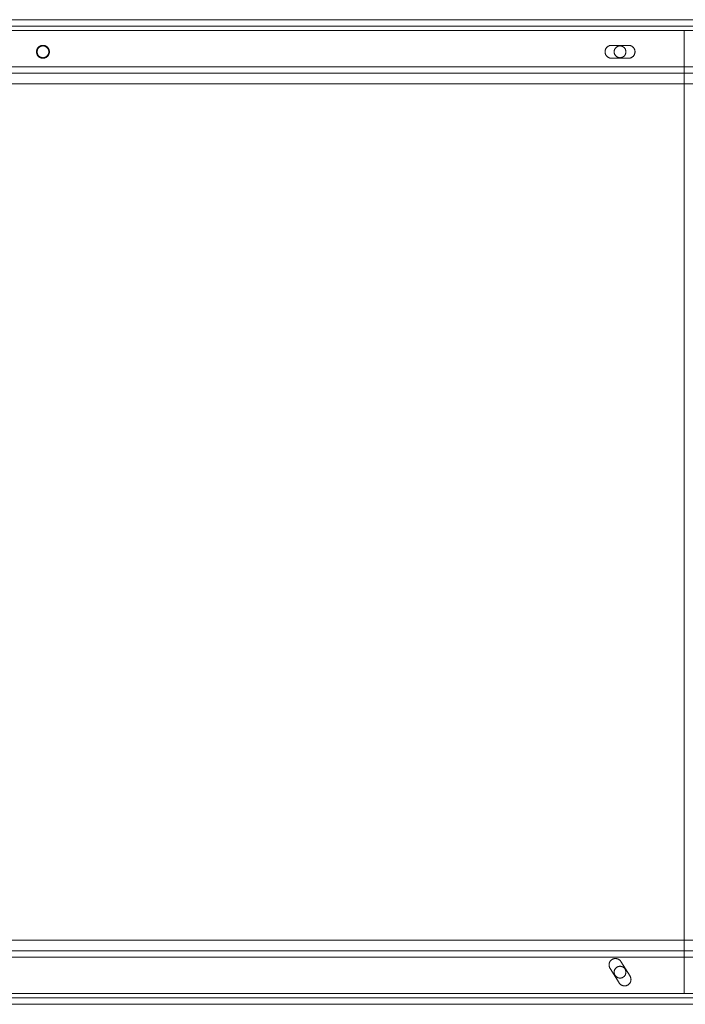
# Model space of a CAD drawing. Header units: millimetres. Extents: x -4395 to 65662, y -65530 to 6847.
# Tile 30 of 256: x 1839 to 2150, y -59210 to -58750. Entities that reach past the tile are written whole.
import ezdxf

# ---------------------------------------------------------------- set-up
doc = ezdxf.new("R2010")
doc.units = ezdxf.units.MM
doc.layers.add('R33_DET_superior_C05', color=7, linetype='Continuous', lineweight=0)

msp = doc.modelspace()

# ---------------------------------------------------------------- linework, layer by layer
at = {"layer": 'R33_DET_superior_C05'}
for p, q in [((360, -58750), (2740, -58750)), ((350, -58755), (2750, -58755)), ((360, -58753), (2740, -58753)), ((360, -58755), (2740, -58755)), ((1550.5, -58755), (2149.75, -58755)), ((2149.75, -59205), (2149.75, -58755)), ((1847.129, -58764.85), (1847.125, -58765)), ((1847.14, -58764.701), (1847.129, -58764.85)), ((1847.159, -58764.553), (1847.14, -58764.701)), ((1847.184, -58764.406), (1847.159, -58764.553)), ((1847.218, -58764.26), (1847.184, -58764.406)), ((1847.258, -58764.116), (1847.218, -58764.26)), ((1847.306, -58763.974), (1847.258, -58764.116)), ((1847.361, -58763.835), (1847.306, -58763.974)), ((1847.422, -58763.698), (1847.361, -58763.835)), ((1847.378, -58764.863), (1847.375, -58765)), ((1847.389, -58764.726), (1847.378, -58764.863)), ((1847.406, -58764.59), (1847.389, -58764.726)), ((1847.43, -58764.455), (1847.406, -58764.59)), ((1847.49, -58763.565), (1847.422, -58763.698)), ((1847.46, -58764.321), (1847.43, -58764.455)), ((1847.497, -58764.189), (1847.46, -58764.321)), ((1847.565, -58763.436), (1847.49, -58763.565)), ((1847.541, -58764.059), (1847.497, -58764.189)), ((1847.591, -58763.932), (1847.541, -58764.059)), ((1847.646, -58763.31), (1847.565, -58763.436)), ((1847.647, -58763.807), (1847.591, -58763.932)), ((1847.734, -58763.189), (1847.646, -58763.31)), ((1847.71, -58763.685), (1847.647, -58763.807)), ((1847.778, -58763.566), (1847.71, -58763.685)), ((1847.827, -58763.072), (1847.734, -58763.189)), ((1847.853, -58763.451), (1847.778, -58763.566)), ((1847.926, -58762.959), (1847.827, -58763.072)), ((1847.933, -58763.34), (1847.853, -58763.451)), ((1848.03, -58762.852), (1847.926, -58762.959)), ((1848.018, -58763.232), (1847.933, -58763.34)), ((1848.109, -58763.13), (1848.018, -58763.232)), ((1848.14, -58762.751), (1848.03, -58762.852)), ((1848.205, -58763.031), (1848.109, -58763.13)), ((1848.255, -58762.655), (1848.14, -58762.751)), ((1848.305, -58762.938), (1848.205, -58763.031)), ((1848.374, -58762.564), (1848.255, -58762.655)), ((1848.41, -58762.85), (1848.305, -58762.938)), ((1848.497, -58762.48), (1848.374, -58762.564)), ((1848.52, -58762.767), (1848.41, -58762.85)), ((1848.625, -58762.402), (1848.497, -58762.48)), ((1848.633, -58762.69), (1848.52, -58762.767)), ((1848.756, -58762.33), (1848.625, -58762.402)), ((1848.75, -58762.618), (1848.633, -58762.69)), ((1848.87, -58762.553), (1848.75, -58762.618)), ((1848.891, -58762.265), (1848.756, -58762.33)), ((1848.994, -58762.493), (1848.87, -58762.553)), ((1849.029, -58762.207), (1848.891, -58762.265)), ((1849.12, -58762.44), (1848.994, -58762.493)), ((1849.17, -58762.156), (1849.029, -58762.207)), ((1849.249, -58762.393), (1849.12, -58762.44)), ((1849.312, -58762.112), (1849.17, -58762.156)), ((1849.38, -58762.353), (1849.249, -58762.393)), ((1849.457, -58762.075), (1849.312, -58762.112)), ((1849.513, -58762.319), (1849.38, -58762.353)), ((1849.604, -58762.046), (1849.457, -58762.075)), ((1849.647, -58762.292), (1849.513, -58762.319)), ((1849.752, -58762.023), (1849.604, -58762.046)), ((1849.783, -58762.271), (1849.647, -58762.292)), ((1849.901, -58762.008), (1849.752, -58762.023)), ((1849.919, -58762.258), (1849.783, -58762.271)), ((1850.05, -58762.001), (1849.901, -58762.008)), ((1850.056, -58762.251), (1849.919, -58762.258)), ((1850.2, -58762.001), (1850.05, -58762.001)), ((1850.194, -58762.251), (1850.056, -58762.251)), ((1850.331, -58762.258), (1850.194, -58762.251)), ((1850.349, -58762.008), (1850.2, -58762.001)), ((1850.467, -58762.271), (1850.331, -58762.258)), ((1850.498, -58762.023), (1850.349, -58762.008)), ((1850.603, -58762.292), (1850.467, -58762.271)), ((1850.646, -58762.046), (1850.498, -58762.023)), ((1850.737, -58762.319), (1850.603, -58762.292)), ((1850.793, -58762.075), (1850.646, -58762.046)), ((1850.87, -58762.353), (1850.737, -58762.319)), ((1850.938, -58762.112), (1850.793, -58762.075)), ((1851.001, -58762.393), (1850.87, -58762.353)), ((1851.08, -58762.156), (1850.938, -58762.112)), ((1851.13, -58762.44), (1851.001, -58762.393)), ((1851.221, -58762.207), (1851.08, -58762.156)), ((1851.256, -58762.493), (1851.13, -58762.44)), ((1851.359, -58762.265), (1851.221, -58762.207)), ((1851.38, -58762.553), (1851.256, -58762.493)), ((1851.494, -58762.33), (1851.359, -58762.265)), ((1851.5, -58762.618), (1851.38, -58762.553)), ((1851.625, -58762.402), (1851.494, -58762.33)), ((1851.617, -58762.69), (1851.5, -58762.618)), ((1851.73, -58762.767), (1851.617, -58762.69)), ((1851.753, -58762.48), (1851.625, -58762.402)), ((1851.84, -58762.85), (1851.73, -58762.767)), ((1851.876, -58762.564), (1851.753, -58762.48)), ((1851.945, -58762.938), (1851.84, -58762.85)), ((1851.995, -58762.655), (1851.876, -58762.564)), ((1852.045, -58763.031), (1851.945, -58762.938)), ((1852.11, -58762.751), (1851.995, -58762.655)), ((1852.141, -58763.13), (1852.045, -58763.031)), ((1852.22, -58762.852), (1852.11, -58762.751)), ((1852.232, -58763.232), (1852.141, -58763.13)), ((1852.324, -58762.959), (1852.22, -58762.852)), ((1852.317, -58763.34), (1852.232, -58763.232)), ((1852.397, -58763.451), (1852.317, -58763.34)), ((1852.423, -58763.072), (1852.324, -58762.959)), ((1852.472, -58763.566), (1852.397, -58763.451)), ((1852.516, -58763.189), (1852.423, -58763.072)), ((1852.54, -58763.685), (1852.472, -58763.566)), ((1852.604, -58763.31), (1852.516, -58763.189)), ((1852.603, -58763.807), (1852.54, -58763.685)), ((1852.659, -58763.932), (1852.603, -58763.807)), ((1852.685, -58763.436), (1852.604, -58763.31)), ((1852.709, -58764.059), (1852.659, -58763.932)), ((1852.76, -58763.565), (1852.685, -58763.436)), ((1852.753, -58764.189), (1852.709, -58764.059)), ((1852.79, -58764.321), (1852.753, -58764.189)), ((1852.828, -58763.698), (1852.76, -58763.565)), ((1852.82, -58764.455), (1852.79, -58764.321)), ((1852.844, -58764.59), (1852.82, -58764.455)), ((1852.889, -58763.835), (1852.828, -58763.698)), ((1852.861, -58764.726), (1852.844, -58764.59)), ((1852.872, -58764.863), (1852.861, -58764.726)), ((1852.875, -58765), (1852.872, -58764.863)), ((1852.944, -58763.974), (1852.889, -58763.835)), ((1852.992, -58764.116), (1852.944, -58763.974)), ((1853.032, -58764.26), (1852.992, -58764.116)), ((1853.066, -58764.406), (1853.032, -58764.26)), ((1853.091, -58764.553), (1853.066, -58764.406)), ((1853.11, -58764.701), (1853.091, -58764.553)), ((1853.121, -58764.85), (1853.11, -58764.701)), ((1853.125, -58765), (1853.121, -58764.85)), ((2112.758, -58764.776), (2112.751, -58764.925)), ((2112.751, -58764.925), (2112.751, -58765.075)), ((2112.773, -58764.627), (2112.758, -58764.776)), ((2112.796, -58764.479), (2112.773, -58764.627)), ((2112.825, -58764.332), (2112.796, -58764.479)), ((2112.862, -58764.187), (2112.825, -58764.332)), ((2112.906, -58764.045), (2112.862, -58764.187)), ((2112.957, -58763.904), (2112.906, -58764.045)), ((2113.015, -58763.766), (2112.957, -58763.904)), ((2113.08, -58763.631), (2113.015, -58763.766)), ((2113.152, -58763.5), (2113.08, -58763.631)), ((2113.23, -58763.372), (2113.152, -58763.5)), ((2113.314, -58763.249), (2113.23, -58763.372)), ((2113.405, -58763.13), (2113.314, -58763.249)), ((2113.501, -58763.015), (2113.405, -58763.13)), ((2113.602, -58762.905), (2113.501, -58763.015)), ((2113.709, -58762.801), (2113.602, -58762.905)), ((2113.822, -58762.702), (2113.709, -58762.801)), ((2113.939, -58762.609), (2113.822, -58762.702)), ((2114.06, -58762.521), (2113.939, -58762.609)), ((2114.186, -58762.44), (2114.06, -58762.521)), ((2114.315, -58762.365), (2114.186, -58762.44)), ((2114.448, -58762.297), (2114.315, -58762.365)), ((2114.585, -58762.236), (2114.448, -58762.297)), ((2114.724, -58762.181), (2114.585, -58762.236)), ((2114.866, -58762.133), (2114.724, -58762.181)), ((2115.01, -58762.093), (2114.866, -58762.133)), ((2115.156, -58762.059), (2115.01, -58762.093)), ((2115.303, -58762.034), (2115.156, -58762.059)), ((2115.451, -58762.015), (2115.303, -58762.034)), ((2115.6, -58762.004), (2115.451, -58762.015)), ((2115.75, -58762), (2115.6, -58762.004)), ((2115.75, -58762), (2123.75, -58762)), ((2117.003, -58764.863), (2117, -58765)), ((2117.014, -58764.726), (2117.003, -58764.863)), ((2117.031, -58764.59), (2117.014, -58764.726)), ((2117.055, -58764.455), (2117.031, -58764.59)), ((2117.085, -58764.321), (2117.055, -58764.455)), ((2117.122, -58764.189), (2117.085, -58764.321)), ((2117.166, -58764.059), (2117.122, -58764.189)), ((2117.216, -58763.932), (2117.166, -58764.059)), ((2117.272, -58763.807), (2117.216, -58763.932)), ((2117.335, -58763.685), (2117.272, -58763.807)), ((2117.403, -58763.566), (2117.335, -58763.685)), ((2117.478, -58763.451), (2117.403, -58763.566)), ((2117.558, -58763.34), (2117.478, -58763.451)), ((2117.643, -58763.232), (2117.558, -58763.34)), ((2117.734, -58763.13), (2117.643, -58763.232)), ((2117.83, -58763.031), (2117.734, -58763.13)), ((2117.93, -58762.938), (2117.83, -58763.031)), ((2118.035, -58762.85), (2117.93, -58762.938)), ((2118.145, -58762.767), (2118.035, -58762.85)), ((2118.258, -58762.69), (2118.145, -58762.767)), ((2118.375, -58762.618), (2118.258, -58762.69)), ((2118.495, -58762.553), (2118.375, -58762.618)), ((2118.619, -58762.493), (2118.495, -58762.553)), ((2118.745, -58762.44), (2118.619, -58762.493)), ((2118.874, -58762.393), (2118.745, -58762.44)), ((2119.005, -58762.353), (2118.874, -58762.393)), ((2119.138, -58762.319), (2119.005, -58762.353)), ((2119.272, -58762.292), (2119.138, -58762.319)), ((2119.408, -58762.271), (2119.272, -58762.292)), ((2119.544, -58762.258), (2119.408, -58762.271)), ((2119.681, -58762.251), (2119.544, -58762.258)), ((2119.819, -58762.251), (2119.681, -58762.251)), ((2119.956, -58762.258), (2119.819, -58762.251)), ((2120.092, -58762.271), (2119.956, -58762.258)), ((2120.228, -58762.292), (2120.092, -58762.271)), ((2120.362, -58762.319), (2120.228, -58762.292)), ((2120.495, -58762.353), (2120.362, -58762.319)), ((2120.626, -58762.393), (2120.495, -58762.353)), ((2120.755, -58762.44), (2120.626, -58762.393)), ((2120.881, -58762.493), (2120.755, -58762.44)), ((2121.005, -58762.553), (2120.881, -58762.493)), ((2121.125, -58762.618), (2121.005, -58762.553)), ((2121.242, -58762.69), (2121.125, -58762.618)), ((2121.355, -58762.767), (2121.242, -58762.69)), ((2121.465, -58762.85), (2121.355, -58762.767)), ((2121.57, -58762.938), (2121.465, -58762.85)), ((2121.67, -58763.031), (2121.57, -58762.938)), ((2121.766, -58763.13), (2121.67, -58763.031)), ((2121.857, -58763.232), (2121.766, -58763.13)), ((2121.942, -58763.34), (2121.857, -58763.232)), ((2122.022, -58763.451), (2121.942, -58763.34)), ((2122.097, -58763.566), (2122.022, -58763.451)), ((2122.165, -58763.685), (2122.097, -58763.566)), ((2122.228, -58763.807), (2122.165, -58763.685)), ((2122.284, -58763.932), (2122.228, -58763.807)), ((2122.334, -58764.059), (2122.284, -58763.932)), ((2122.378, -58764.189), (2122.334, -58764.059)), ((2122.415, -58764.321), (2122.378, -58764.189)), ((2122.445, -58764.455), (2122.415, -58764.321)), ((2122.469, -58764.59), (2122.445, -58764.455)), ((2122.486, -58764.726), (2122.469, -58764.59)), ((2122.497, -58764.863), (2122.486, -58764.726)), ((2122.5, -58765), (2122.497, -58764.863)), ((2123.75, -58762), (2123.897, -58762.004)), ((2124.044, -58762.014), (2123.897, -58762.004)), ((2124.19, -58762.032), (2124.044, -58762.014)), ((2124.335, -58762.058), (2124.19, -58762.032)), ((2124.479, -58762.09), (2124.335, -58762.058)), ((2124.621, -58762.129), (2124.479, -58762.09)), ((2124.761, -58762.175), (2124.621, -58762.129)), ((2124.898, -58762.228), (2124.761, -58762.175)), ((2125.033, -58762.288), (2124.898, -58762.228)), ((2125.164, -58762.354), (2125.033, -58762.288)), ((2125.292, -58762.427), (2125.164, -58762.354)), ((2125.417, -58762.506), (2125.292, -58762.427)), ((2125.537, -58762.59), (2125.417, -58762.506)), ((2125.653, -58762.681), (2125.537, -58762.59)), ((2125.765, -58762.777), (2125.653, -58762.681)), ((2125.871, -58762.879), (2125.765, -58762.777)), ((2125.973, -58762.985), (2125.871, -58762.879)), ((2126.069, -58763.097), (2125.973, -58762.985)), ((2126.16, -58763.213), (2126.069, -58763.097)), ((2126.244, -58763.333), (2126.16, -58763.213)), ((2126.323, -58763.458), (2126.244, -58763.333)), ((2126.396, -58763.586), (2126.323, -58763.458)), ((2126.462, -58763.717), (2126.396, -58763.586)), ((2126.522, -58763.852), (2126.462, -58763.717)), ((2126.575, -58763.989), (2126.522, -58763.852)), ((2126.621, -58764.129), (2126.575, -58763.989)), ((2126.66, -58764.271), (2126.621, -58764.129)), ((2126.692, -58764.415), (2126.66, -58764.271)), ((2126.718, -58764.56), (2126.692, -58764.415)), ((2126.736, -58764.706), (2126.718, -58764.56)), ((2126.746, -58764.853), (2126.736, -58764.706)), ((2126.75, -58765), (2126.746, -58764.853)), ((1847.125, -58765), (1847.129, -58765.15)), ((1847.129, -58765.15), (1847.14, -58765.299)), ((1847.14, -58765.299), (1847.159, -58765.447)), ((1847.159, -58765.447), (1847.184, -58765.594)), ((1847.184, -58765.594), (1847.218, -58765.74)), ((1847.218, -58765.74), (1847.258, -58765.884)), ((1847.258, -58765.884), (1847.306, -58766.026)), ((1847.306, -58766.026), (1847.361, -58766.165)), ((1847.361, -58766.165), (1847.422, -58766.302)), ((1847.375, -58765), (1847.378, -58765.137)), ((1847.378, -58765.137), (1847.389, -58765.274)), ((1847.389, -58765.274), (1847.406, -58765.41)), ((1847.406, -58765.41), (1847.43, -58765.545)), ((1847.422, -58766.302), (1847.49, -58766.435)), ((1847.43, -58765.545), (1847.46, -58765.679)), ((1847.46, -58765.679), (1847.497, -58765.811)), ((1847.49, -58766.435), (1847.565, -58766.564)), ((1847.497, -58765.811), (1847.541, -58765.941)), ((1847.541, -58765.941), (1847.591, -58766.068)), ((1847.565, -58766.564), (1847.646, -58766.69)), ((1847.591, -58766.068), (1847.647, -58766.193)), ((1847.646, -58766.69), (1847.734, -58766.811)), ((1847.647, -58766.193), (1847.71, -58766.315)), ((1847.71, -58766.315), (1847.778, -58766.434)), ((1847.734, -58766.811), (1847.827, -58766.928)), ((1847.778, -58766.434), (1847.853, -58766.549)), ((1847.827, -58766.928), (1847.926, -58767.041)), ((1847.853, -58766.549), (1847.933, -58766.66)), ((1847.926, -58767.041), (1848.03, -58767.148)), ((1847.933, -58766.66), (1848.018, -58766.768)), ((1848.018, -58766.768), (1848.109, -58766.87)), ((1848.03, -58767.148), (1848.14, -58767.249)), ((1848.109, -58766.87), (1848.205, -58766.969)), ((1848.14, -58767.249), (1848.255, -58767.345)), ((1848.205, -58766.969), (1848.305, -58767.062)), ((1848.255, -58767.345), (1848.374, -58767.436)), ((1848.305, -58767.062), (1848.41, -58767.15)), ((1848.374, -58767.436), (1848.497, -58767.52)), ((1848.41, -58767.15), (1848.52, -58767.233)), ((1848.497, -58767.52), (1848.625, -58767.598)), ((1848.52, -58767.233), (1848.633, -58767.31)), ((1848.625, -58767.598), (1848.756, -58767.67)), ((1848.633, -58767.31), (1848.75, -58767.382)), ((1848.75, -58767.382), (1848.87, -58767.447)), ((1848.756, -58767.67), (1848.891, -58767.735)), ((1848.87, -58767.447), (1848.994, -58767.507)), ((1848.891, -58767.735), (1849.029, -58767.793)), ((1848.994, -58767.507), (1849.12, -58767.56)), ((1849.029, -58767.793), (1849.17, -58767.844)), ((1849.12, -58767.56), (1849.249, -58767.607)), ((1849.17, -58767.844), (1849.312, -58767.888)), ((1849.249, -58767.607), (1849.38, -58767.647)), ((1849.312, -58767.888), (1849.457, -58767.925)), ((1849.38, -58767.647), (1849.513, -58767.681)), ((1849.457, -58767.925), (1849.604, -58767.954)), ((1849.513, -58767.681), (1849.647, -58767.708)), ((1849.604, -58767.954), (1849.752, -58767.977)), ((1849.647, -58767.708), (1849.783, -58767.729)), ((1849.752, -58767.977), (1849.901, -58767.992)), ((1849.783, -58767.729), (1849.919, -58767.742)), ((1849.901, -58767.992), (1850.05, -58767.999)), ((1849.919, -58767.742), (1850.056, -58767.749)), ((1850.05, -58767.999), (1850.2, -58767.999)), ((1850.056, -58767.749), (1850.194, -58767.749)), ((1850.194, -58767.749), (1850.331, -58767.742)), ((1850.2, -58767.999), (1850.349, -58767.992)), ((1850.331, -58767.742), (1850.467, -58767.729)), ((1850.349, -58767.992), (1850.498, -58767.977)), ((1850.467, -58767.729), (1850.603, -58767.708)), ((1850.498, -58767.977), (1850.646, -58767.954)), ((1850.603, -58767.708), (1850.737, -58767.681)), ((1850.646, -58767.954), (1850.793, -58767.925)), ((1850.737, -58767.681), (1850.87, -58767.647)), ((1850.793, -58767.925), (1850.938, -58767.888)), ((1850.87, -58767.647), (1851.001, -58767.607)), ((1850.938, -58767.888), (1851.08, -58767.844)), ((1851.001, -58767.607), (1851.13, -58767.56)), ((1851.08, -58767.844), (1851.221, -58767.793)), ((1851.13, -58767.56), (1851.256, -58767.507)), ((1851.221, -58767.793), (1851.359, -58767.735)), ((1851.256, -58767.507), (1851.38, -58767.447)), ((1851.359, -58767.735), (1851.494, -58767.67)), ((1851.38, -58767.447), (1851.5, -58767.382)), ((1851.494, -58767.67), (1851.625, -58767.598)), ((1851.5, -58767.382), (1851.617, -58767.31)), ((1851.617, -58767.31), (1851.73, -58767.233)), ((1851.625, -58767.598), (1851.753, -58767.52)), ((1851.73, -58767.233), (1851.84, -58767.15)), ((1851.753, -58767.52), (1851.876, -58767.436)), ((1851.84, -58767.15), (1851.945, -58767.062)), ((1851.876, -58767.436), (1851.995, -58767.345)), ((1851.945, -58767.062), (1852.045, -58766.969)), ((1851.995, -58767.345), (1852.11, -58767.249)), ((1852.045, -58766.969), (1852.141, -58766.87)), ((1852.11, -58767.249), (1852.22, -58767.148)), ((1852.141, -58766.87), (1852.232, -58766.768)), ((1852.22, -58767.148), (1852.324, -58767.041)), ((1852.232, -58766.768), (1852.317, -58766.66)), ((1852.317, -58766.66), (1852.397, -58766.549)), ((1852.324, -58767.041), (1852.423, -58766.928)), ((1852.397, -58766.549), (1852.472, -58766.434)), ((1852.423, -58766.928), (1852.516, -58766.811)), ((1852.472, -58766.434), (1852.54, -58766.315)), ((1852.516, -58766.811), (1852.604, -58766.69)), ((1852.54, -58766.315), (1852.603, -58766.193)), ((1852.603, -58766.193), (1852.659, -58766.068)), ((1852.604, -58766.69), (1852.685, -58766.564)), ((1852.659, -58766.068), (1852.709, -58765.941)), ((1852.685, -58766.564), (1852.76, -58766.435)), ((1852.709, -58765.941), (1852.753, -58765.811)), ((1852.753, -58765.811), (1852.79, -58765.679)), ((1852.76, -58766.435), (1852.828, -58766.302)), ((1852.79, -58765.679), (1852.82, -58765.545)), ((1852.82, -58765.545), (1852.844, -58765.41)), ((1852.828, -58766.302), (1852.889, -58766.165)), ((1852.844, -58765.41), (1852.861, -58765.274)), ((1852.861, -58765.274), (1852.872, -58765.137)), ((1852.875, -58765), (1852.872, -58765.137)), ((1852.889, -58766.165), (1852.944, -58766.026)), ((1852.944, -58766.026), (1852.992, -58765.884)), ((1852.992, -58765.884), (1853.032, -58765.74)), ((1853.032, -58765.74), (1853.066, -58765.594)), ((1853.066, -58765.594), (1853.091, -58765.447)), ((1853.091, -58765.447), (1853.11, -58765.299)), ((1853.11, -58765.299), (1853.121, -58765.15)), ((1853.125, -58765), (1853.121, -58765.15)), ((2112.751, -58765.075), (2112.758, -58765.224)), ((2112.758, -58765.224), (2112.773, -58765.373)), ((2112.773, -58765.373), (2112.796, -58765.521)), ((2112.796, -58765.521), (2112.825, -58765.668)), ((2112.825, -58765.668), (2112.862, -58765.813)), ((2112.862, -58765.813), (2112.906, -58765.955)), ((2112.906, -58765.955), (2112.957, -58766.096)), ((2112.957, -58766.096), (2113.015, -58766.234)), ((2113.015, -58766.234), (2113.08, -58766.369)), ((2113.08, -58766.369), (2113.152, -58766.5)), ((2113.152, -58766.5), (2113.23, -58766.628)), ((2113.23, -58766.628), (2113.314, -58766.751)), ((2113.314, -58766.751), (2113.405, -58766.87)), ((2113.405, -58766.87), (2113.501, -58766.985)), ((2113.501, -58766.985), (2113.602, -58767.095)), ((2113.602, -58767.095), (2113.709, -58767.199)), ((2113.709, -58767.199), (2113.822, -58767.298)), ((2113.822, -58767.298), (2113.939, -58767.391)), ((2113.939, -58767.391), (2114.06, -58767.479)), ((2114.06, -58767.479), (2114.186, -58767.56)), ((2114.186, -58767.56), (2114.315, -58767.635)), ((2114.315, -58767.635), (2114.448, -58767.703)), ((2114.448, -58767.703), (2114.585, -58767.764)), ((2114.585, -58767.764), (2114.724, -58767.819)), ((2114.724, -58767.819), (2114.866, -58767.867)), ((2114.866, -58767.867), (2115.01, -58767.907)), ((2115.01, -58767.907), (2115.156, -58767.941)), ((2115.156, -58767.941), (2115.303, -58767.966)), ((2115.303, -58767.966), (2115.451, -58767.985)), ((2115.451, -58767.985), (2115.6, -58767.996)), ((2115.75, -58768), (2115.6, -58767.996)), ((2123.75, -58768), (2115.75, -58768)), ((2117, -58765), (2117.003, -58765.137)), ((2117.003, -58765.137), (2117.014, -58765.274)), ((2117.014, -58765.274), (2117.031, -58765.41)), ((2117.031, -58765.41), (2117.055, -58765.545)), ((2117.055, -58765.545), (2117.085, -58765.679)), ((2117.085, -58765.679), (2117.122, -58765.811)), ((2117.122, -58765.811), (2117.166, -58765.941)), ((2117.166, -58765.941), (2117.216, -58766.068)), ((2117.216, -58766.068), (2117.272, -58766.193)), ((2117.272, -58766.193), (2117.335, -58766.315)), ((2117.335, -58766.315), (2117.403, -58766.434)), ((2117.403, -58766.434), (2117.478, -58766.549)), ((2117.478, -58766.549), (2117.558, -58766.66)), ((2117.558, -58766.66), (2117.643, -58766.768)), ((2117.643, -58766.768), (2117.734, -58766.87)), ((2117.734, -58766.87), (2117.83, -58766.969)), ((2117.83, -58766.969), (2117.93, -58767.062)), ((2117.93, -58767.062), (2118.035, -58767.15)), ((2118.035, -58767.15), (2118.145, -58767.233)), ((2118.145, -58767.233), (2118.258, -58767.31)), ((2118.258, -58767.31), (2118.375, -58767.382)), ((2118.375, -58767.382), (2118.495, -58767.447)), ((2118.495, -58767.447), (2118.619, -58767.507)), ((2118.619, -58767.507), (2118.745, -58767.56)), ((2118.745, -58767.56), (2118.874, -58767.607)), ((2118.874, -58767.607), (2119.005, -58767.647)), ((2119.005, -58767.647), (2119.138, -58767.681)), ((2119.138, -58767.681), (2119.272, -58767.708)), ((2119.272, -58767.708), (2119.408, -58767.729)), ((2119.408, -58767.729), (2119.544, -58767.742)), ((2119.544, -58767.742), (2119.681, -58767.749)), ((2119.681, -58767.749), (2119.819, -58767.749)), ((2119.819, -58767.749), (2119.956, -58767.742)), ((2119.956, -58767.742), (2120.092, -58767.729)), ((2120.092, -58767.729), (2120.228, -58767.708)), ((2120.228, -58767.708), (2120.362, -58767.681)), ((2120.362, -58767.681), (2120.495, -58767.647)), ((2120.495, -58767.647), (2120.626, -58767.607)), ((2120.626, -58767.607), (2120.755, -58767.56)), ((2120.755, -58767.56), (2120.881, -58767.507)), ((2120.881, -58767.507), (2121.005, -58767.447)), ((2121.005, -58767.447), (2121.125, -58767.382)), ((2121.125, -58767.382), (2121.242, -58767.31)), ((2121.242, -58767.31), (2121.355, -58767.233)), ((2121.355, -58767.233), (2121.465, -58767.15)), ((2121.465, -58767.15), (2121.57, -58767.062)), ((2121.57, -58767.062), (2121.67, -58766.969)), ((2121.67, -58766.969), (2121.766, -58766.87)), ((2121.766, -58766.87), (2121.857, -58766.768)), ((2121.857, -58766.768), (2121.942, -58766.66)), ((2121.942, -58766.66), (2122.022, -58766.549)), ((2122.022, -58766.549), (2122.097, -58766.434)), ((2122.097, -58766.434), (2122.165, -58766.315)), ((2122.165, -58766.315), (2122.228, -58766.193)), ((2122.228, -58766.193), (2122.284, -58766.068)), ((2122.284, -58766.068), (2122.334, -58765.941)), ((2122.334, -58765.941), (2122.378, -58765.811)), ((2122.378, -58765.811), (2122.415, -58765.679)), ((2122.415, -58765.679), (2122.445, -58765.545)), ((2122.445, -58765.545), (2122.469, -58765.41)), ((2122.469, -58765.41), (2122.486, -58765.274)), ((2122.486, -58765.274), (2122.497, -58765.137)), ((2122.5, -58765), (2122.497, -58765.137)), ((2123.75, -58768), (2123.897, -58767.996)), ((2123.897, -58767.996), (2124.044, -58767.986)), ((2124.044, -58767.986), (2124.19, -58767.968)), ((2124.19, -58767.968), (2124.335, -58767.942)), ((2124.335, -58767.942), (2124.479, -58767.91)), ((2124.479, -58767.91), (2124.621, -58767.871)), ((2124.621, -58767.871), (2124.761, -58767.825)), ((2124.761, -58767.825), (2124.898, -58767.772)), ((2124.898, -58767.772), (2125.033, -58767.712)), ((2125.033, -58767.712), (2125.164, -58767.646)), ((2125.164, -58767.646), (2125.292, -58767.573)), ((2125.292, -58767.573), (2125.417, -58767.494)), ((2125.417, -58767.494), (2125.537, -58767.41)), ((2125.537, -58767.41), (2125.653, -58767.319)), ((2125.653, -58767.319), (2125.765, -58767.223)), ((2125.765, -58767.223), (2125.871, -58767.121)), ((2125.871, -58767.121), (2125.973, -58767.015)), ((2125.973, -58767.015), (2126.069, -58766.903)), ((2126.069, -58766.903), (2126.16, -58766.787)), ((2126.16, -58766.787), (2126.244, -58766.667)), ((2126.244, -58766.667), (2126.323, -58766.542)), ((2126.323, -58766.542), (2126.396, -58766.414)), ((2126.396, -58766.414), (2126.462, -58766.283)), ((2126.462, -58766.283), (2126.522, -58766.148)), ((2126.522, -58766.148), (2126.575, -58766.011)), ((2126.575, -58766.011), (2126.621, -58765.871)), ((2126.621, -58765.871), (2126.66, -58765.729)), ((2126.66, -58765.729), (2126.692, -58765.585)), ((2126.692, -58765.585), (2126.718, -58765.44)), ((2126.718, -58765.44), (2126.736, -58765.294)), ((2126.736, -58765.294), (2126.746, -58765.147)), ((2126.746, -58765.147), (2126.75, -58765)), ((360, -58772), (2740, -58772)), ((360, -58775), (2740, -58775)), ((300, -58780), (2800, -58780)), ((300, -59180), (2800, -59180)), ((360, -59185), (2740, -59185)), ((360, -59188), (2740, -59188)), ((2114.627, -59191.496), (2114.625, -59191.646)), ((2114.625, -59191.646), (2114.631, -59191.795)), ((2114.637, -59191.347), (2114.627, -59191.496)), ((2114.631, -59191.795), (2114.644, -59191.944)), ((2114.654, -59191.198), (2114.637, -59191.347)), ((2114.644, -59191.944), (2114.664, -59192.092)), ((2114.678, -59191.051), (2114.654, -59191.198)), ((2114.664, -59192.092), (2114.692, -59192.239)), ((2114.709, -59190.904), (2114.678, -59191.051)), ((2114.692, -59192.239), (2114.727, -59192.385)), ((2114.748, -59190.76), (2114.709, -59190.904)), ((2114.727, -59192.385), (2114.769, -59192.528)), ((2114.794, -59190.618), (2114.748, -59190.76)), ((2114.769, -59192.528), (2114.818, -59192.67)), ((2114.847, -59190.478), (2114.794, -59190.618)), ((2114.818, -59192.67), (2114.874, -59192.808)), ((2114.907, -59190.341), (2114.847, -59190.478)), ((2114.974, -59190.207), (2114.907, -59190.341)), ((2115.047, -59190.076), (2114.974, -59190.207)), ((2115.127, -59189.95), (2115.047, -59190.076)), ((2115.213, -59189.827), (2115.127, -59189.95)), ((2115.305, -59189.709), (2115.213, -59189.827)), ((2115.403, -59189.596), (2115.305, -59189.709)), ((2115.506, -59189.488), (2115.403, -59189.596)), ((2115.614, -59189.385), (2115.506, -59189.488)), ((2115.728, -59189.287), (2115.614, -59189.385)), ((2115.846, -59189.196), (2115.728, -59189.287)), ((2115.968, -59189.11), (2115.846, -59189.196)), ((2116.095, -59189.031), (2115.968, -59189.11)), ((2116.226, -59188.957), (2116.095, -59189.031)), ((2116.36, -59188.891), (2116.226, -59188.957)), ((2116.497, -59188.831), (2116.36, -59188.891)), ((2116.637, -59188.779), (2116.497, -59188.831)), ((2116.779, -59188.733), (2116.637, -59188.779)), ((2116.924, -59188.694), (2116.779, -59188.733)), ((2117.07, -59188.663), (2116.924, -59188.694)), ((2117.218, -59188.639), (2117.07, -59188.663)), ((2117.366, -59188.622), (2117.218, -59188.639)), ((2117.516, -59188.613), (2117.366, -59188.622)), ((2117.665, -59188.611), (2117.516, -59188.613)), ((2117.815, -59188.617), (2117.665, -59188.611)), ((2117.964, -59188.63), (2117.815, -59188.617)), ((2118.112, -59188.651), (2117.964, -59188.63)), ((2118.145, -59192.767), (2118.035, -59192.85)), ((2118.259, -59188.679), (2118.112, -59188.651)), ((2118.258, -59192.69), (2118.145, -59192.767)), ((2118.375, -59192.618), (2118.258, -59192.69)), ((2118.404, -59188.714), (2118.259, -59188.679)), ((2118.495, -59192.553), (2118.375, -59192.618)), ((2118.548, -59188.757), (2118.404, -59188.714)), ((2118.619, -59192.493), (2118.495, -59192.553)), ((2118.689, -59188.806), (2118.548, -59188.757)), ((2118.745, -59192.44), (2118.619, -59192.493)), ((2118.827, -59188.863), (2118.689, -59188.806)), ((2118.874, -59192.393), (2118.745, -59192.44)), ((2118.963, -59188.926), (2118.827, -59188.863)), ((2119.005, -59192.353), (2118.874, -59192.393)), ((2119.095, -59188.996), (2118.963, -59188.926)), ((2119.138, -59192.319), (2119.005, -59192.353)), ((2119.224, -59189.072), (2119.095, -59188.996)), ((2119.272, -59192.292), (2119.138, -59192.319)), ((2119.348, -59189.155), (2119.224, -59189.072)), ((2119.408, -59192.271), (2119.272, -59192.292)), ((2119.468, -59189.244), (2119.348, -59189.155)), ((2119.544, -59192.258), (2119.408, -59192.271)), ((2119.584, -59189.339), (2119.468, -59189.244)), ((2119.681, -59192.251), (2119.544, -59192.258)), ((2119.695, -59189.44), (2119.584, -59189.339)), ((2119.819, -59192.251), (2119.681, -59192.251)), ((2119.801, -59189.545), (2119.695, -59189.44)), ((2119.901, -59189.656), (2119.801, -59189.545)), ((2119.956, -59192.258), (2119.819, -59192.251)), ((2119.995, -59189.772), (2119.901, -59189.656)), ((2120.092, -59192.271), (2119.956, -59192.258)), ((2120.084, -59189.893), (2119.995, -59189.772)), ((2120.167, -59190.017), (2120.084, -59189.893)), ((2120.228, -59192.292), (2120.092, -59192.271)), ((2120.167, -59190.017), (2124.417, -59196.795)), ((2120.362, -59192.319), (2120.228, -59192.292)), ((2120.495, -59192.353), (2120.362, -59192.319)), ((2120.626, -59192.393), (2120.495, -59192.353)), ((2120.755, -59192.44), (2120.626, -59192.393)), ((2120.881, -59192.493), (2120.755, -59192.44)), ((2121.005, -59192.553), (2120.881, -59192.493)), ((2121.125, -59192.618), (2121.005, -59192.553)), ((2121.242, -59192.69), (2121.125, -59192.618)), ((2121.355, -59192.767), (2121.242, -59192.69)), ((2121.465, -59192.85), (2121.355, -59192.767)), ((2114.874, -59192.808), (2114.937, -59192.944)), ((2114.937, -59192.944), (2115.007, -59193.076)), ((2115.083, -59193.205), (2115.007, -59193.076)), ((2119.333, -59199.983), (2115.083, -59193.205)), ((2117.003, -59194.863), (2117, -59195)), ((2117, -59195), (2117.003, -59195.137)), ((2117.014, -59194.726), (2117.003, -59194.863)), ((2117.003, -59195.137), (2117.014, -59195.274)), ((2117.031, -59194.59), (2117.014, -59194.726)), ((2117.014, -59195.274), (2117.031, -59195.41)), ((2117.055, -59194.455), (2117.031, -59194.59)), ((2117.031, -59195.41), (2117.055, -59195.545)), ((2117.085, -59194.321), (2117.055, -59194.455)), ((2117.055, -59195.545), (2117.085, -59195.679)), ((2117.122, -59194.189), (2117.085, -59194.321)), ((2117.085, -59195.679), (2117.122, -59195.811)), ((2117.166, -59194.059), (2117.122, -59194.189)), ((2117.122, -59195.811), (2117.166, -59195.941)), ((2117.216, -59193.932), (2117.166, -59194.059)), ((2117.166, -59195.941), (2117.216, -59196.068)), ((2117.272, -59193.807), (2117.216, -59193.932)), ((2117.216, -59196.068), (2117.272, -59196.193)), ((2117.335, -59193.685), (2117.272, -59193.807)), ((2117.272, -59196.193), (2117.335, -59196.315)), ((2117.403, -59193.566), (2117.335, -59193.685)), ((2117.335, -59196.315), (2117.403, -59196.434)), ((2117.478, -59193.451), (2117.403, -59193.566)), ((2117.403, -59196.434), (2117.478, -59196.549)), ((2117.558, -59193.34), (2117.478, -59193.451)), ((2117.478, -59196.549), (2117.558, -59196.66)), ((2117.643, -59193.232), (2117.558, -59193.34)), ((2117.558, -59196.66), (2117.643, -59196.768)), ((2117.734, -59193.13), (2117.643, -59193.232)), ((2117.643, -59196.768), (2117.734, -59196.87)), ((2117.83, -59193.031), (2117.734, -59193.13)), ((2117.734, -59196.87), (2117.83, -59196.969)), ((2117.93, -59192.938), (2117.83, -59193.031)), ((2117.83, -59196.969), (2117.93, -59197.062)), ((2118.035, -59192.85), (2117.93, -59192.938)), ((2117.93, -59197.062), (2118.035, -59197.15)), ((2118.035, -59197.15), (2118.145, -59197.233)), ((2118.145, -59197.233), (2118.258, -59197.31)), ((2118.258, -59197.31), (2118.375, -59197.382)), ((2118.375, -59197.382), (2118.495, -59197.447)), ((2121.005, -59197.447), (2121.125, -59197.382)), ((2121.125, -59197.382), (2121.242, -59197.31)), ((2121.242, -59197.31), (2121.355, -59197.233)), ((2121.355, -59197.233), (2121.465, -59197.15)), ((2121.57, -59192.938), (2121.465, -59192.85)), ((2121.465, -59197.15), (2121.57, -59197.062)), ((2121.67, -59193.031), (2121.57, -59192.938)), ((2121.57, -59197.062), (2121.67, -59196.969)), ((2121.766, -59193.13), (2121.67, -59193.031)), ((2121.67, -59196.969), (2121.766, -59196.87)), ((2121.857, -59193.232), (2121.766, -59193.13)), ((2121.766, -59196.87), (2121.857, -59196.768)), ((2121.942, -59193.34), (2121.857, -59193.232)), ((2121.857, -59196.768), (2121.942, -59196.66)), ((2122.022, -59193.451), (2121.942, -59193.34)), ((2121.942, -59196.66), (2122.022, -59196.549)), ((2122.097, -59193.566), (2122.022, -59193.451)), ((2122.022, -59196.549), (2122.097, -59196.434)), ((2122.165, -59193.685), (2122.097, -59193.566)), ((2122.097, -59196.434), (2122.165, -59196.315)), ((2122.228, -59193.807), (2122.165, -59193.685)), ((2122.165, -59196.315), (2122.228, -59196.193)), ((2122.284, -59193.932), (2122.228, -59193.807)), ((2122.228, -59196.193), (2122.284, -59196.068)), ((2122.334, -59194.059), (2122.284, -59193.932)), ((2122.284, -59196.068), (2122.334, -59195.941)), ((2122.378, -59194.189), (2122.334, -59194.059)), ((2122.334, -59195.941), (2122.378, -59195.811)), ((2122.415, -59194.321), (2122.378, -59194.189)), ((2122.378, -59195.811), (2122.415, -59195.679)), ((2122.445, -59194.455), (2122.415, -59194.321)), ((2122.415, -59195.679), (2122.445, -59195.545)), ((2122.469, -59194.59), (2122.445, -59194.455)), ((2122.445, -59195.545), (2122.469, -59195.41)), ((2122.486, -59194.726), (2122.469, -59194.59)), ((2122.469, -59195.41), (2122.486, -59195.274)), ((2122.497, -59194.863), (2122.486, -59194.726)), ((2122.486, -59195.274), (2122.497, -59195.137)), ((2122.5, -59195), (2122.497, -59194.863)), ((2122.5, -59195), (2122.497, -59195.137)), ((2124.417, -59196.795), (2124.488, -59196.915)), ((2124.554, -59197.039), (2124.488, -59196.915)), ((2124.614, -59197.165), (2124.554, -59197.039)), ((2124.668, -59197.295), (2124.614, -59197.165)), ((2124.716, -59197.426), (2124.668, -59197.295)), ((2118.495, -59197.447), (2118.619, -59197.507)), ((2118.619, -59197.507), (2118.745, -59197.56)), ((2118.745, -59197.56), (2118.874, -59197.607)), ((2118.874, -59197.607), (2119.005, -59197.647)), ((2119.005, -59197.647), (2119.138, -59197.681)), ((2119.138, -59197.681), (2119.272, -59197.708)), ((2119.272, -59197.708), (2119.408, -59197.729)), ((2119.333, -59199.983), (2119.416, -59200.107)), ((2119.408, -59197.729), (2119.544, -59197.742)), ((2119.416, -59200.107), (2119.504, -59200.227)), ((2119.504, -59200.227), (2119.598, -59200.342)), ((2119.544, -59197.742), (2119.681, -59197.749)), ((2119.598, -59200.342), (2119.698, -59200.453)), ((2119.681, -59197.749), (2119.819, -59197.749)), ((2119.698, -59200.453), (2119.803, -59200.558)), ((2119.803, -59200.558), (2119.913, -59200.658)), ((2119.819, -59197.749), (2119.956, -59197.742)), ((2119.913, -59200.658), (2120.028, -59200.753)), ((2119.956, -59197.742), (2120.092, -59197.729)), ((2120.028, -59200.753), (2120.148, -59200.842)), ((2120.092, -59197.729), (2120.228, -59197.708)), ((2120.148, -59200.842), (2120.271, -59200.924)), ((2120.228, -59197.708), (2120.362, -59197.681)), ((2120.271, -59200.924), (2120.399, -59201.001)), ((2120.362, -59197.681), (2120.495, -59197.647)), ((2120.399, -59201.001), (2120.531, -59201.071)), ((2120.495, -59197.647), (2120.626, -59197.607)), ((2120.531, -59201.071), (2120.665, -59201.134)), ((2120.626, -59197.607), (2120.755, -59197.56)), ((2120.665, -59201.134), (2120.803, -59201.191)), ((2120.755, -59197.56), (2120.881, -59197.507)), ((2120.803, -59201.191), (2120.943, -59201.241)), ((2120.881, -59197.507), (2121.005, -59197.447)), ((2120.943, -59201.241), (2121.086, -59201.283)), ((2121.086, -59201.283), (2121.231, -59201.319)), ((2121.231, -59201.319), (2121.377, -59201.347)), ((2121.377, -59201.347), (2121.524, -59201.368)), ((2121.524, -59201.368), (2121.673, -59201.382)), ((2121.673, -59201.382), (2121.821, -59201.388)), ((2121.821, -59201.388), (2121.97, -59201.387)), ((2121.97, -59201.387), (2122.119, -59201.379)), ((2122.119, -59201.379), (2122.267, -59201.363)), ((2122.267, -59201.363), (2122.414, -59201.34)), ((2122.414, -59201.34), (2122.56, -59201.31)), ((2122.56, -59201.31), (2122.704, -59201.272)), ((2122.704, -59201.272), (2122.846, -59201.227)), ((2122.846, -59201.227), (2122.986, -59201.176)), ((2122.986, -59201.176), (2123.123, -59201.117)), ((2123.123, -59201.117), (2123.257, -59201.052)), ((2123.257, -59201.052), (2123.387, -59200.98)), ((2123.387, -59200.98), (2123.514, -59200.902)), ((2123.514, -59200.902), (2123.636, -59200.817)), ((2123.636, -59200.817), (2123.755, -59200.727)), ((2123.755, -59200.727), (2123.868, -59200.631)), ((2123.868, -59200.631), (2123.977, -59200.529)), ((2123.977, -59200.529), (2124.081, -59200.422)), ((2124.081, -59200.422), (2124.179, -59200.31)), ((2124.179, -59200.31), (2124.272, -59200.193)), ((2124.272, -59200.193), (2124.358, -59200.072)), ((2124.358, -59200.072), (2124.439, -59199.947)), ((2124.439, -59199.947), (2124.513, -59199.818)), ((2124.513, -59199.818), (2124.58, -59199.685)), ((2124.58, -59199.685), (2124.641, -59199.549)), ((2124.641, -59199.549), (2124.696, -59199.411)), ((2124.696, -59199.411), (2124.743, -59199.269)), ((2124.758, -59197.56), (2124.716, -59197.426)), ((2124.743, -59199.269), (2124.783, -59199.126)), ((2124.794, -59197.695), (2124.758, -59197.56)), ((2124.783, -59199.126), (2124.816, -59198.981)), ((2124.823, -59197.832), (2124.794, -59197.695)), ((2124.816, -59198.981), (2124.842, -59198.834)), ((2124.846, -59197.97), (2124.823, -59197.832)), ((2124.842, -59198.834), (2124.86, -59198.686)), ((2124.862, -59198.109), (2124.846, -59197.97)), ((2124.86, -59198.686), (2124.871, -59198.538)), ((2124.872, -59198.249), (2124.862, -59198.109)), ((2124.871, -59198.538), (2124.875, -59198.389)), ((2124.875, -59198.389), (2124.872, -59198.249)), ((350, -59205), (2750, -59205)), ((360, -59205), (2740, -59205)), ((1550.5, -59205), (2149.75, -59205)), ((360, -59207), (2740, -59207)), ((360, -59210), (2740, -59210))]:
    msp.add_line(p, q, dxfattribs=at)

doc.saveas('drawing.dxf')
